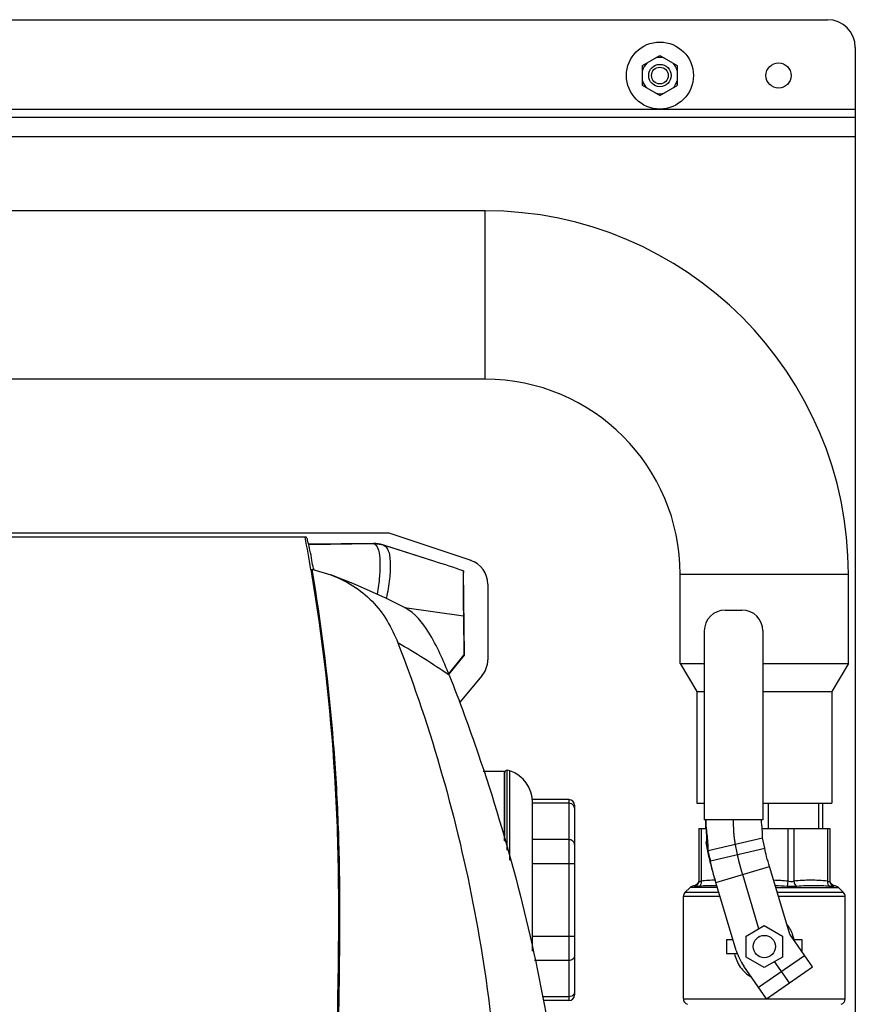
# Model space of a CAD drawing. Header units: millimetres. Extents: x 0 to 4000, y 0 to 3000.
# Tile 36 of 119: x 1479 to 1779, y 590 to 943. Entities that reach past the tile are written whole.
import ezdxf

# ---------------------------------------------------------------- set-up
doc = ezdxf.new("R2010")
doc.units = ezdxf.units.MM
doc.header["$LTSCALE"] = 219.99956
doc.layers.get('0').update_dxf_attribs({"linetype": 'CONTINUOUS'})
doc.layers.add('CURVE', color=7, linetype='CONTINUOUS')
doc.layers.add('SUPERFICI', color=7, linetype='CONTINUOUS')

msp = doc.modelspace()

# ---------------------------------------------------------------- linework, layer by layer
at = {"color": 7, "linetype": 'CONTINUOUS'}
for p, q in [((598.66, 942.93), (1768.66, 942.93)), ((1778.66, 932.93), (1778.66, 372.93)), ((1702.43, 926.52), (1708.66, 930.12)), ((1708.66, 930.12), (1714.88, 926.52)), ((1702.43, 919.33), (1702.43, 926.52)), ((1714.88, 926.52), (1714.88, 919.33)), ((1708.66, 915.74), (1702.43, 919.33)), ((1708.66, 915.74), (1714.88, 919.33)), ((1778.66, 907.93), (588.66, 907.93)), ((1646.05, 874.5), (1246.05, 874.5)), ((1646.05, 814.2), (1312.66, 814.2)), ((1390.16, 759.17), (1611.53, 759.17)), ((1611.53, 759.17), (1640.87, 749.35)), ((1582, 757.64), (1424.17, 757.64)), ((1606.11, 755.4), (1582.85, 755.08)), ((1628.07, 748.92), (1609.29, 754.92)), ((1583.97, 746.16), (1590.79, 744.11)), ((1584.53, 746.38), (1584.6, 745.97)), ((1638.71, 715.37), (1638.3, 745.57)), ((1715.9, 712.35), (1715.9, 744.35)), ((1776.2, 712.35), (1776.2, 744.35)), ((1647.01, 740.81), (1647.01, 713.76)), ((1732.05, 731.55), (1738.05, 731.55)), ((1638.27, 729.5), (1638.46, 715.36)), ((1724.55, 724.05), (1724.55, 656.47)), ((1745.55, 724.05), (1745.55, 656.47)), ((1632.99, 708.7), (1638.46, 715.36)), ((1633.08, 708.47), (1638.71, 715.37)), ((1638.71, 715.37), (1638.46, 715.36)), ((1715.9, 712.35), (1724.55, 712.35)), ((1715.9, 712.35), (1721.9, 702.35)), ((1745.55, 712.35), (1776.2, 712.35)), ((1776.2, 712.35), (1770.2, 702.35)), ((1644.91, 707.97), (1637.01, 698.56)), ((1721.9, 702.35), (1724.55, 702.35)), ((1721.9, 702.35), (1721.9, 662.35)), ((1745.55, 702.35), (1770.2, 702.35)), ((1770.2, 702.35), (1770.2, 662.35)), ((1653, 673.7), (1645.4, 673.7)), ((1653, 648.93), (1653, 673.7)), ((1653.05, 648.76), (1653.05, 673.37)), ((1654.93, 673.95), (1653.94, 674.17)), ((1653.94, 645.54), (1653.94, 674.17)), ((1676.05, 663.68), (1663.05, 663.68)), ((1663.05, 609.39), (1663.05, 663.68)), ((1678.05, 661.68), (1678.05, 593.72)), ((1721.9, 662.35), (1724.55, 662.35)), ((1745.55, 662.35), (1770.2, 662.35)), ((1767.05, 653.35), (1767.05, 662.35)), ((1745.55, 656.47), (1724.55, 656.47)), ((1725.05, 653.35), (1725.05, 656.47)), ((1722.55, 653.35), (1725.19, 653.35)), ((1722.55, 653.35), (1722.55, 634.42)), ((1745.28, 653.35), (1769.55, 653.35)), ((1769.55, 653.35), (1769.55, 634.42)), ((1746.2, 646.23), (1745.46, 649.96)), ((1725.24, 648.29), (1725.98, 645.45)), ((1725.99, 644.57), (1725.24, 648.29)), ((1726.73, 641.72), (1725.98, 645.45)), ((1719.46, 632.22), (1717.63, 630.39)), ((1772.63, 632.22), (1774.46, 630.39)), ((1717.05, 592.31), (1717.05, 628.97)), ((1775.05, 592.31), (1775.05, 628.97)), ((1739.55, 614.81), (1746.05, 618.56)), ((1746.05, 618.56), (1752.55, 614.81)), ((1732.55, 613.55), (1734.86, 613.55)), ((1732.55, 613.55), (1732.55, 608.55)), ((1739.55, 607.3), (1739.55, 614.81)), ((1752.55, 614.81), (1752.55, 607.3)), ((1756.48, 613.55), (1759.55, 613.55)), ((1759.55, 613.55), (1759.55, 609.12)), ((1732.55, 608.55), (1736.42, 608.55)), ((1746.05, 603.55), (1739.55, 607.3)), ((1752.55, 607.3), (1746.05, 603.55)), ((1676.05, 591.72), (1666.79, 591.72))]:
    msp.add_line(p, q, dxfattribs=at)
at = {"color": 9, "linetype": 'CONTINUOUS'}
for p, q in [((588.66, 910.93), (1778.66, 910.93)), ((1778.66, 900.93), (588.66, 900.93)), ((1646.05, 814.2), (1646.05, 874.5)), ((1582.85, 755.06), (1606.11, 755.38)), ((1606.11, 755.38), (1606.11, 755.4)), ((1609.29, 754.92), (1609.29, 754.91)), ((1628.07, 748.92), (1609.72, 754.74)), ((1715.9, 744.35), (1776.2, 744.35)), ((1617.19, 732.42), (1638.27, 729.5)), ((1654.93, 642.01), (1654.93, 673.95)), ((1676.05, 663.68), (1676.05, 591.72)), ((1676.05, 662.34), (1663.05, 662.34)), ((1747.55, 653.35), (1747.55, 662.35)), ((1765.55, 653.35), (1765.55, 662.35)), ((1723.43, 653.35), (1723.43, 634.42)), ((1754.54, 653.35), (1754.54, 634.42)), ((1756.66, 653.35), (1756.66, 634.42)), ((1768.67, 653.35), (1768.67, 634.42)), ((1676.05, 649.35), (1663.05, 649.35)), ((1725.98, 645.45), (1745.46, 649.96)), ((1678.05, 640.69), (1663.05, 640.69)), ((1729.26, 632.22), (1719.46, 632.22)), ((1750.14, 632.22), (1772.63, 632.22)), ((1754.54, 634.42), (1754.27, 632.61)), ((1730.23, 628.97), (1717.05, 628.97)), ((1729.81, 630.39), (1717.63, 630.39)), ((1774.46, 630.39), (1750.69, 630.39)), ((1775.05, 628.97), (1751.11, 628.97)), ((1678.05, 614.71), (1663.05, 614.71)), ((1676.05, 606.05), (1663.76, 606.05)), ((1676.05, 593.06), (1666.5, 593.06)), ((1717.05, 592.31), (1775.05, 592.31))]:
    msp.add_line(p, q, dxfattribs=at)
at = {"color": 7, "linetype": 'CONTINUOUS'}
for points in [[(1617.43, 732.3), (1610.48, 735.76), (1599.23, 740.78), (1590.79, 744.12)], [(1722.5, 634.43), (1722.48, 634.27), (1722.28, 633.8), (1721.96, 633.37), (1721.54, 633.05), (1721.04, 632.85), (1720.71, 632.8)], [(1771.38, 632.8), (1771.06, 632.85), (1770.57, 633.04), (1770.15, 633.36), (1769.83, 633.77), (1769.62, 634.25), (1769.6, 634.43)]]:
    msp.add_lwpolyline(points, dxfattribs=at)
for centre, radius in [((1708.66, 922.93), 12), ((1751.16, 922.93), 4.5), ((1708.66, 922.93), 4), ((1708.66, 922.93), 3), ((1746.05, 611.05), 4)]:
    msp.add_circle(centre, radius, dxfattribs=at)
for centre, radius, start, end in [((1768.66, 932.93), 10, 0, 90), ((1708.66, 922.93), 6.5, 136.6731, 163.3269), ((1708.66, 922.93), 6.5, 76.6731, 103.3269), ((1708.66, 922.93), 6.5, 16.6731, 43.3269), ((1708.66, 922.93), 6.5, 196.6731, 223.3269), ((1708.66, 922.93), 6.5, 316.6731, 343.3269), ((1708.66, 922.93), 6.5, 256.6731, 283.3269), ((1646.05, 744.35), 130.15, 0, 90), ((1646.05, 744.35), 69.85, 0, 90), ((876.38, 627.44), 717.12, 9.52527, 10.46066), ((877.67, 624.22), 717.33, 9.80505, 10.04456), ((1405.58, 51.71), 731.85, 71.45793, 72.30094), ((1638.01, 740.81), 9, 359.9837, 71.5164), ((1732.05, 724.05), 7.5, 90, 180), ((1738.05, 724.05), 7.5, 0, 90), ((1638.02, 713.76), 9, 319.9864, 0.0136), ((1653.85, 673.37), 0.8, 82.9945, 180), ((1651.2, 662.7), 11.85, 0, 71.6753), ((1676.05, 661.68), 2, 0, 90), ((1720.88, 630.8), 2, 94.7097, 135), ((1771.22, 630.8), 2, 45, 85.2903), ((1719.05, 628.97), 2, 135, 180), ((1773.05, 628.97), 2, 0, 45), ((1676.05, 593.72), 2, 270, 360), ((1719.05, 592.31), 2, 180, 255), ((1773.05, 592.31), 2, 285, 360)]:
    msp.add_arc(centre, radius, start, end, dxfattribs=at)
at = {"color": 9, "linetype": 'CONTINUOUS'}
for centre, radius, start, end in [((1606.24, 745.31), 10.07, 72.3416, 90.7167), ((1469.02, 468.09), 290.88, 55.643, 59.9246)]:
    msp.add_arc(centre, radius, start, end, dxfattribs=at)
at = {"color": 7, "linetype": 'CONTINUOUS'}
msp.add_ellipse((1606.25, 745.39), major_axis=(-0.14, 10), ratio=0.999848, start_param=-0.32284, end_param=0, dxfattribs=at)
for points, knots in [([(1584.01, 749.34), (1583.8, 750.56), (1583.39, 752.68), (1582.86, 755.09), (1582.5, 756.47), (1582.3, 757.11), (1582.16, 757.44), (1582.06, 757.64), (1582, 757.64)], [0, 0, 0, 0, 0.435025, 0.754115, 0.861503, 0.936324, 0.981275, 1, 1, 1, 1]), ([(1583.62, 746.11), (1587.72, 721.69), (1592, 684.68), (1593.71, 635.14), (1593.25, 585.59), (1591.53, 523.74), (1588.4, 474.36), (1586.45, 449.73)], [0, 0, 0, 0, 0.250106, 0.37527, 0.500425, 0.750539, 1, 1, 1, 1]), ([(1583.97, 746.16), (1587.14, 727.28), (1590.76, 698.74), (1593.33, 660.51), (1594.01, 631.78), (1593.83, 603.04), (1593.16, 564.78), (1592.15, 536.1), (1591.23, 517)], [0, 0, 0, 0, 0.250032, 0.375128, 0.500227, 0.625299, 0.750311, 1, 1, 1, 1]), ([(1590.79, 744.12), (1596.26, 742.08), (1606.64, 735.74), (1612.68, 725.26), (1614.79, 719.81)], [0, 0, 0, 0, 0.499418, 1, 1, 1, 1]), ([(1638.3, 745.57), (1638.22, 745.02), (1638.24, 743.25), (1638.17, 739.83), (1638.21, 735.03), (1638.24, 731.43), (1638.27, 729.5)], [0, 0, 0, 0, 0.104631, 0.327663, 0.640201, 1, 1, 1, 1]), ([(1633.2, 708.18), (1631.11, 713.47), (1627.31, 722.3), (1621.01, 730.45), (1617.43, 732.3)], [0, 0, 0, 0, 0.585587, 1, 1, 1, 1]), ([(1614.79, 719.81), (1626.84, 688.69), (1645.25, 624.18), (1651.72, 557.39), (1651.85, 524.08)], [0, 0, 0, 0, 0.500422, 1, 1, 1, 1]), ([(1633.18, 708.23), (1636.87, 698.91), (1651.72, 658.58), (1662.53, 616.75), (1668.35, 584.31)], [0, 0, 0, 0, 0.233133, 1, 1, 1, 1]), ([(1725.05, 656.47), (1725.08, 655), (1725.24, 652.85), (1725.34, 650.12), (1725.31, 648.86), (1725.24, 648.29)], [0, 0, 0, 0, 0.538816, 0.790425, 1, 1, 1, 1]), ([(1725.98, 645.45), (1725.99, 646.22), (1725.91, 647.91), (1725.56, 651.59), (1725.22, 654.49), (1725.05, 656.47)], [0, 0, 0, 0, 0.208789, 0.45945, 1, 1, 1, 1]), ([(1745.46, 649.96), (1745.45, 650.95), (1745.3, 653.12), (1745.12, 655.29), (1745.05, 656.47)], [0, 0, 0, 0, 0.454575, 1, 1, 1, 1])]:
    msp.add_open_spline(points, degree=3, knots=knots, dxfattribs=at)
at = {"color": 9, "linetype": 'CONTINUOUS'}
for points, knots in [([(1606.54, 755.08), (1606.43, 755.15), (1606.33, 755.26), (1606.11, 755.33), (1606.11, 755.38)], [0, 0, 0, 0, 0.728556, 1, 1, 1, 1]), ([(1606.54, 755.08), (1607.22, 754.66), (1608.15, 752.51), (1608.44, 748.64), (1608.27, 743.29), (1607.73, 739.34), (1607.33, 737.21)], [0, 0, 0, 0, 0.131074, 0.347157, 0.645568, 1, 1, 1, 1]), ([(1609.72, 754.74), (1609.61, 754.77), (1609.51, 754.85), (1609.29, 754.86), (1609.29, 754.91)], [0, 0, 0, 0, 0.733579, 1, 1, 1, 1]), ([(1609.72, 754.74), (1610.51, 754.43), (1611.42, 752.99), (1611.88, 750.82), (1612.18, 747.44), (1611.87, 742.32), (1611.14, 738.04), (1610.6, 735.74)], [0, 0, 0, 0, 0.129315, 0.22413, 0.342391, 0.641582, 1, 1, 1, 1]), ([(1677.78, 661.48), (1677.6, 661.75), (1677.07, 662.2), (1676.39, 662.34), (1676.05, 662.34)], [0, 0, 0, 0, 0.485424, 1, 1, 1, 1]), ([(1678.05, 647.62), (1678.05, 647.85), (1677.94, 648.32), (1677.33, 649.09), (1676.55, 649.35), (1676.05, 649.35)], [0, 0, 0, 0, 0.235157, 0.480528, 1, 1, 1, 1]), ([(1728.5, 634.79), (1727.65, 634.78), (1725.96, 634.76), (1724.26, 634.6), (1723.43, 634.42)], [0, 0, 0, 0, 0.49925, 1, 1, 1, 1]), ([(1768.67, 634.42), (1767.69, 634.63), (1765.67, 634.78), (1762.67, 634.79), (1759.66, 634.78), (1757.64, 634.63), (1756.66, 634.42)], [0, 0, 0, 0, 0.250297, 0.500001, 0.749704, 1, 1, 1, 1]), ([(1721.36, 632.61), (1721.27, 632.66), (1721.11, 632.72), (1720.92, 632.77), (1720.82, 632.79), (1720.76, 632.79), (1720.74, 632.8), (1720.71, 632.79), (1720.71, 632.8)], [0, 0, 0, 0, 0.442834, 0.752215, 0.860435, 0.93789, 0.984458, 1, 1, 1, 1]), ([(1722.55, 634.42), (1722.55, 634.05), (1722.32, 633.28), (1721.7, 632.76), (1721.36, 632.61)], [0, 0, 0, 0, 0.498627, 1, 1, 1, 1]), ([(1722.78, 632.61), (1722.47, 632.57), (1722.01, 632.52), (1721.51, 632.53), (1721.36, 632.61)], [0, 0, 0, 0, 0.642701, 1, 1, 1, 1]), ([(1723.43, 634.42), (1723.31, 634.38), (1723.09, 634.31), (1722.82, 634.25), (1722.6, 634.27), (1722.55, 634.38), (1722.55, 634.42)], [0, 0, 0, 0, 0.396079, 0.684933, 0.865772, 1, 1, 1, 1]), ([(1723.43, 634.42), (1723.47, 634.06), (1723.42, 633.38), (1723.03, 632.78), (1722.78, 632.61)], [0, 0, 0, 0, 0.545213, 1, 1, 1, 1]), ([(1729.08, 632.79), (1727.98, 632.8), (1725.88, 632.8), (1723.77, 632.75), (1722.78, 632.61)], [0, 0, 0, 0, 0.525347, 1, 1, 1, 1]), ([(1756.07, 632.53), (1755.92, 632.53), (1755.32, 632.54), (1754.72, 632.58), (1754.27, 632.61)], [0, 0, 0, 0, 0.243246, 1, 1, 1, 1]), ([(1755.69, 634.26), (1755.59, 634.26), (1755.21, 634.27), (1754.83, 634.35), (1754.54, 634.42)], [0, 0, 0, 0, 0.241565, 1, 1, 1, 1]), ([(1756.66, 634.42), (1756.59, 634.4), (1756.28, 634.3), (1755.94, 634.26), (1755.69, 634.26)], [0, 0, 0, 0, 0.227499, 1, 1, 1, 1]), ([(1757.69, 632.61), (1757.57, 632.6), (1757.03, 632.55), (1756.48, 632.53), (1756.07, 632.53)], [0, 0, 0, 0, 0.236981, 1, 1, 1, 1]), ([(1756.66, 634.42), (1756.68, 634.23), (1756.82, 633.54), (1757.25, 632.87), (1757.69, 632.61)], [0, 0, 0, 0, 0.271175, 1, 1, 1, 1]), ([(1769.32, 632.61), (1768.48, 632.73), (1766.68, 632.79), (1763.89, 632.8), (1760.86, 632.79), (1758.77, 632.72), (1757.69, 632.61)], [0, 0, 0, 0, 0.220285, 0.460876, 0.721603, 1, 1, 1, 1]), ([(1768.67, 634.42), (1768.63, 634.06), (1768.68, 633.38), (1769.07, 632.78), (1769.32, 632.61)], [0, 0, 0, 0, 0.545213, 1, 1, 1, 1]), ([(1769.32, 634.26), (1769.28, 634.26), (1769.05, 634.28), (1768.84, 634.36), (1768.67, 634.42)], [0, 0, 0, 0, 0.190273, 1, 1, 1, 1]), ([(1769.55, 634.42), (1769.55, 634.38), (1769.5, 634.27), (1769.38, 634.26), (1769.32, 634.26)], [0, 0, 0, 0, 0.42593, 1, 1, 1, 1]), ([(1770.24, 632.53), (1770.17, 632.53), (1769.87, 632.54), (1769.56, 632.58), (1769.32, 632.61)], [0, 0, 0, 0, 0.208964, 1, 1, 1, 1]), ([(1769.55, 634.42), (1769.55, 634.05), (1769.78, 633.28), (1770.39, 632.76), (1770.74, 632.61)], [0, 0, 0, 0, 0.498628, 1, 1, 1, 1]), ([(1770.74, 632.61), (1770.71, 632.6), (1770.55, 632.54), (1770.38, 632.53), (1770.24, 632.53)], [0, 0, 0, 0, 0.177928, 1, 1, 1, 1]), ([(1771.38, 632.8), (1771.39, 632.79), (1771.36, 632.8), (1771.34, 632.79), (1771.28, 632.79), (1771.18, 632.77), (1770.98, 632.72), (1770.83, 632.66), (1770.74, 632.61)], [0, 0, 0, 0, 0.015542, 0.06211, 0.139567, 0.247788, 0.557172, 1, 1, 1, 1]), ([(1756.68, 613.56), (1756.59, 614.07), (1756.08, 616.05), (1755.09, 617.91), (1754.12, 619.09)], [0, 0, 0, 0, 0.252444, 1, 1, 1, 1]), ([(1678.05, 607.78), (1678.05, 607.56), (1677.94, 607.09), (1677.33, 606.31), (1676.55, 606.05), (1676.05, 606.05)], [0, 0, 0, 0, 0.235157, 0.480528, 1, 1, 1, 1]), ([(1735.41, 608.54), (1735.75, 606.83), (1737.1, 603.51), (1739.79, 601.07), (1741.31, 600.25)], [0, 0, 0, 0, 0.50185, 1, 1, 1, 1]), ([(1677.78, 593.93), (1677.6, 593.66), (1677.07, 593.21), (1676.39, 593.06), (1676.05, 593.06)], [0, 0, 0, 0, 0.485424, 1, 1, 1, 1])]:
    msp.add_open_spline(points, degree=3, knots=knots, dxfattribs=at)
for points in [[(1609.72, 754.74), (1608.7, 755.05), (1607.6, 755.17), (1606.54, 755.08)], [(1678.05, 660.61), (1678.05, 660.91), (1677.95, 661.23), (1677.78, 661.48)], [(1754.54, 634.42), (1752.83, 634.68), (1751.1, 634.74), (1749.38, 634.77)], [(1754.27, 632.61), (1752.84, 632.73), (1751.41, 632.76), (1749.97, 632.78)], [(1678.05, 594.79), (1678.05, 594.49), (1677.95, 594.18), (1677.78, 593.93)]]:
    msp.add_open_spline(points, degree=3, dxfattribs=at)
at = {"layer": 'CURVE', "color": 40, "linetype": 'CONTINUOUS'}
for p, q in [((1735.05, 655.53), (1735.05, 656.47)), ((1736.46, 643.98), (1735.65, 648.07)), ((1744.13, 617.45), (1738.31, 636.85)), ((1755.05, 598.05), (1749.76, 605.69))]:
    msp.add_line(p, q, dxfattribs=at)
for points, knots in [([(1735.65, 648.07), (1735.62, 648.2), (1735.59, 648.38), (1735.55, 648.6), (1735.53, 648.73), (1735.51, 648.82), (1735.5, 648.9), (1735.49, 648.96), (1735.48, 649), (1735.48, 649.03), (1735.47, 649.05), (1735.47, 649.07), (1735.47, 649.07), (1735.47, 649.08), (1735.47, 649.09), (1735.46, 649.12), (1735.46, 649.16), (1735.45, 649.21), (1735.45, 649.27), (1735.44, 649.34), (1735.42, 649.46), (1735.4, 649.63), (1735.37, 649.81), (1735.36, 649.93), (1735.35, 650), (1735.34, 650.06), (1735.34, 650.11), (1735.33, 650.15), (1735.33, 650.18), (1735.32, 650.19), (1735.32, 650.2), (1735.32, 650.22), (1735.32, 650.25), (1735.32, 650.28), (1735.31, 650.33), (1735.3, 650.41), (1735.29, 650.51), (1735.28, 650.62), (1735.27, 650.74), (1735.26, 650.85), (1735.25, 650.97), (1735.24, 651.08), (1735.23, 651.18), (1735.22, 651.25), (1735.22, 651.31), (1735.21, 651.36), (1735.21, 651.39), (1735.21, 651.41), (1735.21, 651.43), (1735.2, 651.44), (1735.2, 651.46), (1735.2, 651.5), (1735.2, 651.55), (1735.19, 651.61), (1735.19, 651.69), (1735.18, 651.8), (1735.17, 651.92), (1735.17, 652.04), (1735.16, 652.16), (1735.15, 652.29), (1735.14, 652.41), (1735.13, 652.53), (1735.13, 652.62), (1735.12, 652.69), (1735.12, 652.71), (1735.12, 652.73), (1735.12, 652.75), (1735.12, 652.79), (1735.12, 652.84), (1735.11, 652.93), (1735.11, 653.04), (1735.1, 653.21), (1735.09, 653.42), (1735.09, 653.63), (1735.08, 653.8), (1735.07, 653.91), (1735.07, 653.99), (1735.07, 654.05), (1735.07, 654.08), (1735.07, 654.11), (1735.07, 654.13), (1735.07, 654.16), (1735.07, 654.22), (1735.06, 654.32), (1735.06, 654.46), (1735.06, 654.59), (1735.06, 654.77), (1735.05, 655.08), (1735.05, 655.35), (1735.05, 655.53)], [0, 0, 0, 0, 0.0625, 0.09375, 0.109375, 0.125, 0.140625, 0.148438, 0.15625, 0.160156, 0.164062, 0.166016, 0.166992, 0.167969, 0.169922, 0.171875, 0.179688, 0.1875, 0.195312, 0.203125, 0.21875, 0.25, 0.28125, 0.296875, 0.304688, 0.3125, 0.320312, 0.328125, 0.330078, 0.332031, 0.333984, 0.335938, 0.339844, 0.34375, 0.351562, 0.359375, 0.375, 0.390625, 0.40625, 0.421875, 0.4375, 0.453125, 0.46875, 0.476562, 0.484375, 0.492188, 0.496094, 0.498047, 0.5, 0.501953, 0.503906, 0.507812, 0.515625, 0.523438, 0.53125, 0.546875, 0.5625, 0.578125, 0.59375, 0.609375, 0.625, 0.640625, 0.65625, 0.660156, 0.664062, 0.666016, 0.667969, 0.671875, 0.679688, 0.6875, 0.703125, 0.71875, 0.75, 0.78125, 0.796875, 0.8125, 0.820312, 0.828125, 0.832031, 0.833984, 0.835938, 0.839844, 0.84375, 0.859375, 0.875, 0.890625, 0.90625, 0.9375, 1, 1, 1, 1]), ([(1738.31, 636.85), (1738.26, 637.01), (1738.17, 637.34), (1738.06, 637.7), (1737.99, 637.95), (1737.96, 638.05), (1737.93, 638.13), (1737.91, 638.21), (1737.87, 638.36), (1737.81, 638.56), (1737.74, 638.81), (1737.69, 639.01), (1737.64, 639.18), (1737.61, 639.28), (1737.59, 639.36), (1737.57, 639.41), (1737.56, 639.45), (1737.56, 639.47), (1737.55, 639.49), (1737.55, 639.51), (1737.54, 639.55), (1737.52, 639.6), (1737.5, 639.68), (1737.47, 639.81), (1737.41, 640.01), (1737.36, 640.2), (1737.32, 640.36), (1737.29, 640.47), (1737.27, 640.57), (1737.25, 640.64), (1737.24, 640.67), (1737.23, 640.7), (1737.22, 640.73), (1737.21, 640.77), (1737.2, 640.84), (1737.17, 640.93), (1737.14, 641.04), (1737.12, 641.15), (1737.09, 641.27), (1737.06, 641.38), (1737.03, 641.49), (1737, 641.6), (1736.98, 641.7), (1736.96, 641.77), (1736.95, 641.82), (1736.94, 641.86), (1736.93, 641.88), (1736.93, 641.9), (1736.93, 641.91), (1736.93, 641.91), (1736.92, 641.93), (1736.92, 641.95), (1736.91, 641.99), (1736.9, 642.04), (1736.88, 642.09), (1736.87, 642.16), (1736.84, 642.28), (1736.8, 642.44), (1736.76, 642.61), (1736.73, 642.75), (1736.71, 642.83), (1736.69, 642.9), (1736.69, 642.94), (1736.68, 642.97), (1736.67, 642.99), (1736.67, 643), (1736.67, 643.02), (1736.66, 643.05), (1736.65, 643.09), (1736.64, 643.16), (1736.62, 643.23), (1736.6, 643.33), (1736.58, 643.45), (1736.53, 643.67), (1736.49, 643.86), (1736.46, 643.98)], [0, 0, 0, 0, 0.0625, 0.125, 0.140625, 0.15625, 0.164062, 0.171875, 0.1875, 0.21875, 0.25, 0.28125, 0.296875, 0.3125, 0.320312, 0.328125, 0.332031, 0.333984, 0.335938, 0.339844, 0.34375, 0.351562, 0.359375, 0.375, 0.40625, 0.4375, 0.453125, 0.46875, 0.484375, 0.492188, 0.496094, 0.5, 0.503906, 0.507812, 0.515625, 0.53125, 0.546875, 0.5625, 0.578125, 0.59375, 0.609375, 0.625, 0.640625, 0.648438, 0.65625, 0.660156, 0.664062, 0.666016, 0.666992, 0.667969, 0.669922, 0.671875, 0.679688, 0.6875, 0.695312, 0.703125, 0.71875, 0.75, 0.78125, 0.796875, 0.8125, 0.820312, 0.828125, 0.832031, 0.833984, 0.835938, 0.839844, 0.84375, 0.851562, 0.859375, 0.875, 0.890625, 0.90625, 0.9375, 1, 1, 1, 1])]:
    msp.add_open_spline(points, degree=3, knots=knots, dxfattribs=at)
at = {"layer": 'SUPERFICI', "color": 9, "linetype": 'CONTINUOUS'}
for p, q in [((1726.73, 641.72), (1746.2, 646.23)), ((1725.99, 644.57), (1726.73, 641.72)), ((1728.73, 633.97), (1747.89, 639.72)), ((1743.98, 596.47), (1760.42, 607.86))]:
    msp.add_line(p, q, dxfattribs=at)
at = {"layer": 'SUPERFICI', "color": 7, "linetype": 'CONTINUOUS'}
for p, q in [((1755.17, 615.44), (1747.89, 639.72)), ((1736.02, 609.7), (1728.73, 633.97)), ((1763.27, 603.75), (1755.17, 615.44)), ((1746.83, 592.36), (1738.73, 604.06)), ((1746.83, 592.36), (1763.27, 603.75))]:
    msp.add_line(p, q, dxfattribs=at)
msp.add_arc((1755.17, 615.44), 20, 196.6992, 214.6952, dxfattribs=at)
for points, knots in [([(1747.89, 639.72), (1747.54, 640.89), (1746.93, 643.05), (1746.4, 645.23), (1746.2, 646.23)], [0, 0, 0, 0, 0.545628, 1, 1, 1, 1]), ([(1728.73, 633.97), (1728.16, 635.88), (1727.17, 639.39), (1726.31, 642.94), (1725.99, 644.57)], [0, 0, 0, 0, 0.54562, 1, 1, 1, 1]), ([(1728.73, 633.97), (1728.31, 635.37), (1727.59, 637.94), (1726.96, 640.54), (1726.73, 641.72)], [0, 0, 0, 0, 0.54562, 1, 1, 1, 1])]:
    msp.add_open_spline(points, degree=3, knots=knots, dxfattribs=at)

doc.saveas('drawing.dxf')
